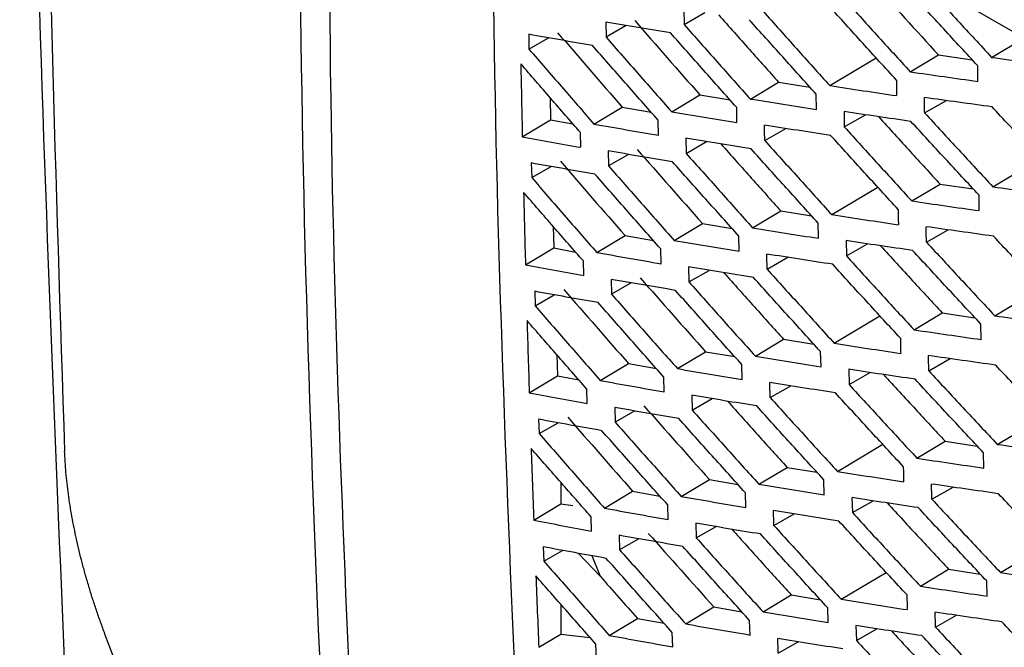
# Model space of a CAD drawing. Header units: millimetres. Extents: x -0.43 to 1.28, y -0.94 to 1.34.
# Tile 147 of 177: x 0.8873 to 0.9121, y 0.8603 to 0.8761. Entities that reach past the tile are written whole.
import ezdxf

# ---------------------------------------------------------------- set-up
doc = ezdxf.new("R2010")
doc.units = ezdxf.units.MM

msp = doc.modelspace()

# ---------------------------------------------------------------- linework, layer by layer
at = {"color": 7, "linetype": 'Continuous', "lineweight": 25}
for p, q in [((0.895249, 0.88562), (0.928055, 0.866682)), ((0.904004, 0.876358), (0.904009, 0.875977)), ((0.904009, 0.875977), (0.904529, 0.876274)), ((0.902044, 0.876037), (0.90205, 0.875661)), ((0.902558, 0.875951), (0.90205, 0.875661)), ((0.900107, 0.875729), (0.900114, 0.875358)), ((0.900114, 0.875358), (0.900608, 0.875641)), ((0.911735, 0.875149), (0.912546, 0.875635)), ((0.909692, 0.874788), (0.9104, 0.875211)), ((0.9104, 0.875211), (0.911245, 0.875092)), ((0.907672, 0.87444), (0.908836, 0.875137)), ((0.911388, 0.874548), (0.911385, 0.874939)), ((0.905674, 0.874105), (0.906382, 0.874529)), ((0.906382, 0.874529), (0.907169, 0.874405)), ((0.907332, 0.873845), (0.907327, 0.87423)), ((0.900644, 0.874143), (0.900656, 0.873583)), ((0.903699, 0.873784), (0.904407, 0.874208)), ((0.904407, 0.874208), (0.905164, 0.874083)), ((0.910052, 0.873754), (0.9106, 0.874066)), ((0.901746, 0.873477), (0.902455, 0.873901)), ((0.902455, 0.873901), (0.90318, 0.873775)), ((0.905337, 0.873514), (0.905331, 0.873895)), ((0.908027, 0.873789), (0.908032, 0.873403)), ((0.899947, 0.873159), (0.900656, 0.873583)), ((0.900656, 0.873583), (0.901218, 0.873481)), ((0.903365, 0.873196), (0.903358, 0.873573)), ((0.908032, 0.873403), (0.90857, 0.87371)), ((0.901415, 0.872892), (0.901407, 0.873264)), ((0.906035, 0.873065), (0.906562, 0.873366)), ((0.904054, 0.873119), (0.904061, 0.872741)), ((0.904061, 0.872741), (0.904576, 0.873035)), ((0.902102, 0.872802), (0.90211, 0.87243)), ((0.900173, 0.872499), (0.900182, 0.872131)), ((0.902612, 0.872716), (0.90211, 0.87243)), ((0.911766, 0.871902), (0.912955, 0.872614)), ((0.900182, 0.872131), (0.900671, 0.872411)), ((0.907719, 0.871202), (0.908875, 0.871894)), ((0.909731, 0.871545), (0.910439, 0.871969)), ((0.910439, 0.871969), (0.911272, 0.871849)), ((0.911423, 0.871303), (0.911418, 0.871692)), ((0.905729, 0.870872), (0.906437, 0.871296)), ((0.906437, 0.871296), (0.907212, 0.871173)), ((0.90072, 0.870911), (0.900735, 0.870365)), ((0.903762, 0.870556), (0.90447, 0.87098)), ((0.90447, 0.87098), (0.905215, 0.870856)), ((0.907382, 0.870609), (0.907376, 0.870992)), ((0.910096, 0.870512), (0.910639, 0.870822)), ((0.901817, 0.870253), (0.902526, 0.870678)), ((0.902526, 0.870678), (0.903239, 0.870553)), ((0.905396, 0.870283), (0.905388, 0.870661)), ((0.908077, 0.87055), (0.908085, 0.870166)), ((0.900026, 0.86994), (0.900735, 0.870365)), ((0.900735, 0.870365), (0.901284, 0.870264)), ((0.903431, 0.86997), (0.903423, 0.870344)), ((0.908085, 0.870166), (0.908617, 0.87047)), ((0.901489, 0.869672), (0.90148, 0.87004)), ((0.906096, 0.869834), (0.906617, 0.870131)), ((0.904121, 0.869889), (0.90413, 0.869514)), ((0.90413, 0.869514), (0.904639, 0.869804)), ((0.902177, 0.869577), (0.902187, 0.869207)), ((0.900257, 0.869278), (0.900267, 0.868914)), ((0.902683, 0.869491), (0.902187, 0.869207)), ((0.911814, 0.868664), (0.912994, 0.869371)), ((0.900267, 0.868914), (0.90075, 0.869189)), ((0.907782, 0.867973), (0.90893, 0.868661)), ((0.909787, 0.868312), (0.910494, 0.868735)), ((0.910494, 0.868735), (0.911316, 0.868616)), ((0.911473, 0.868067), (0.911466, 0.868454)), ((0.905801, 0.867649), (0.906509, 0.868073)), ((0.906509, 0.868073), (0.907271, 0.86795)), ((0.900813, 0.867688), (0.90083, 0.867155)), ((0.903842, 0.867337), (0.90455, 0.867761)), ((0.90455, 0.867761), (0.905281, 0.867638)), ((0.907449, 0.867384), (0.90744, 0.867763)), ((0.910157, 0.867281), (0.910694, 0.867588)), ((0.901905, 0.867039), (0.902614, 0.867464)), ((0.902614, 0.867464), (0.903313, 0.86734)), ((0.90547, 0.867062), (0.90546, 0.867438)), ((0.908144, 0.86732), (0.908153, 0.866939)), ((0.900121, 0.866731), (0.90083, 0.867155)), ((0.90083, 0.867155), (0.901366, 0.867056)), ((0.903513, 0.866755), (0.903503, 0.867125)), ((0.908153, 0.866939), (0.90868, 0.86724)), ((0.901579, 0.866461), (0.901568, 0.866825)), ((0.906173, 0.866611), (0.906688, 0.866905)), ((0.904204, 0.866668), (0.904215, 0.866296)), ((0.904215, 0.866296), (0.904718, 0.866583)), ((0.902269, 0.866361), (0.90228, 0.865994)), ((0.900356, 0.866066), (0.900369, 0.865705)), ((0.90277, 0.866274), (0.90228, 0.865994)), ((0.911877, 0.865436), (0.913049, 0.866138)), ((0.900369, 0.865705), (0.900845, 0.865977)), ((0.907862, 0.864755), (0.909, 0.865437)), ((0.909858, 0.865089), (0.910566, 0.865512)), ((0.910566, 0.865512), (0.911375, 0.865393)), ((0.91154, 0.864842), (0.911531, 0.865225)), ((0.905888, 0.864435), (0.906596, 0.864859)), ((0.906596, 0.864859), (0.907345, 0.864737)), ((0.900913, 0.864485), (0.900913, 0.863939)), ((0.903937, 0.864128), (0.904646, 0.864553)), ((0.904646, 0.864553), (0.905363, 0.86443)), ((0.907531, 0.864168), (0.907521, 0.864544)), ((0.910234, 0.864058), (0.910765, 0.864362)), ((0.902009, 0.863835), (0.902718, 0.86426)), ((0.902718, 0.86426), (0.903402, 0.864137)), ((0.90556, 0.863851), (0.905549, 0.864223)), ((0.908227, 0.864099), (0.908238, 0.863722)), ((0.900233, 0.863531), (0.900913, 0.863939)), ((0.900913, 0.863939), (0.901219, 0.863904)), ((0.903612, 0.863548), (0.9036, 0.863915)), ((0.908238, 0.863722), (0.908759, 0.864019)), ((0.901686, 0.863259), (0.901673, 0.86362)), ((0.906266, 0.863398), (0.906775, 0.863689)), ((0.904304, 0.863456), (0.904317, 0.863088)), ((0.904317, 0.863088), (0.904813, 0.863371)), ((0.902377, 0.863153), (0.90239, 0.862791)), ((0.900473, 0.862863), (0.900487, 0.862507)), ((0.902873, 0.863067), (0.90239, 0.862791)), ((0.911957, 0.862217), (0.91312, 0.862914)), ((0.900487, 0.862507), (0.900956, 0.862775)), ((0.901346, 0.862704), (0.901908, 0.862119)), ((0.901908, 0.862119), (0.901703, 0.862638)), ((0.907958, 0.861546), (0.909087, 0.862223)), ((0.909946, 0.861875), (0.910653, 0.862299)), ((0.910653, 0.862299), (0.911449, 0.86218)), ((0.911622, 0.861626), (0.911611, 0.862006)), ((0.905993, 0.861231), (0.906701, 0.861655)), ((0.906701, 0.861655), (0.907435, 0.861534)), ((0.900913, 0.861423), (0.900913, 0.860673)), ((0.90405, 0.860929), (0.904758, 0.861354)), ((0.904758, 0.861354), (0.90546, 0.861232)), ((0.90763, 0.860962), (0.907617, 0.861334)), ((0.910327, 0.860846), (0.910852, 0.861145)), ((0.902129, 0.860641), (0.902838, 0.861066)), ((0.902838, 0.861066), (0.903507, 0.860945)), ((0.905667, 0.86065), (0.905654, 0.861018)), ((0.908327, 0.860888), (0.90834, 0.860514)), ((0.900361, 0.860342), (0.900913, 0.860673)), ((0.900913, 0.860673), (0.901649, 0.860588)), ((0.903726, 0.860352), (0.903712, 0.860715)), ((0.90834, 0.860514), (0.908854, 0.860807)), ((0.901808, 0.860068), (0.901793, 0.860424)), ((0.906376, 0.860195), (0.906878, 0.860481))]:
    msp.add_line(p, q, dxfattribs=at)
for points, knots in [([(0.881817, 0.856121), (0.880719, 0.881262), (0.880868, 0.907194), (0.883655, 0.960315), (0.886294, 0.987504), (0.890161, 1.015154)], [0, 0, 0, 0, 0.5, 0.5, 1, 1, 1, 1]), ([(0.928606, 0.870041), (0.928539, 0.87001), (0.928303, 0.869905), (0.927536, 0.869896), (0.926247, 0.870606), (0.924687, 0.871518), (0.922391, 0.87284), (0.918411, 0.875138), (0.911455, 0.87917), (0.904852, 0.882899), (0.900054, 0.88578), (0.898512, 0.886563), (0.897674, 0.887306), (0.897115, 0.887996), (0.896417, 0.889132), (0.895896, 0.890772), (0.895197, 0.892736), (0.893218, 0.898473), (0.891282, 0.904142), (0.889376, 0.909681), (0.888811, 0.911438), (0.888942, 0.912985), (0.889077, 0.916), (0.889222, 0.918508), (0.889338, 0.920504)], [0, 0, 0, 0, 0.0045366, 0.015785, 0.0429601, 0.070566, 0.0981719, 0.1632429, 0.2794412, 0.463154, 0.5090821, 0.5319949, 0.543264, 0.5545106, 0.5658073, 0.5923623, 0.6187114, 0.6447354, 0.8213791, 0.8440777, 0.8667393, 0.8895064, 0.9120523, 1, 1, 1, 1]), ([(0.891893, 0.918013), (0.89183, 0.9162), (0.89176, 0.914161), (0.891573, 0.911709), (0.892009, 0.910384), (0.892572, 0.908586), (0.893453, 0.905829), (0.894992, 0.901046), (0.896432, 0.896548), (0.897632, 0.893006), (0.897998, 0.891732), (0.898505, 0.890784), (0.899049, 0.890049), (0.899786, 0.889488), (0.900614, 0.889002), (0.901832, 0.888237), (0.903953, 0.886939), (0.907938, 0.884524), (0.914314, 0.880768), (0.92118, 0.876947), (0.926225, 0.874141), (0.928445, 0.873028), (0.929159, 0.873088), (0.929763, 0.873393), (0.930241, 0.874182), (0.932431, 0.876953), (0.934745, 0.880114), (0.936911, 0.882944), (0.937322, 0.883483)], [0, 0, 0, 0, 0.069215, 0.077838, 0.095071, 0.112544, 0.140001, 0.189031, 0.276584, 0.293888, 0.311143, 0.319663, 0.328142, 0.341082, 0.35425, 0.367419, 0.398456, 0.453878, 0.552839, 0.691245, 0.760457, 0.77753, 0.786017, 0.794506, 0.811757, 0.82906, 0.967485, 1, 1, 1, 1]), ([(0.888457, 0.859822), (0.888176, 0.866572), (0.887613, 0.880068), (0.887452, 0.894698), (0.887678, 0.902618), (0.887703, 0.903511)], [0, 0, 0, 0, 0.470257, 0.940283, 1, 1, 1, 1]), ([(0.888083, 0.902458), (0.888002, 0.896832), (0.887822, 0.884256), (0.888227, 0.872025), (0.888451, 0.865265)], [0, 0, 0, 0, 0.44736, 1, 1, 1, 1]), ([(0.928546, 0.873732), (0.923668, 0.876332), (0.916488, 0.880315), (0.908356, 0.885104), (0.904352, 0.887533), (0.902365, 0.888757), (0.901376, 0.889371), (0.900883, 0.889678), (0.900671, 0.88981), (0.90053, 0.889898), (0.90046, 0.889941), (0.90039, 0.889986)], [0, 0, 0, 0, 0.5, 0.75, 0.875, 0.9375, 0.96875, 0.984375, 0.992188, 0.992188, 1, 1, 1, 1]), ([(0.89438, 0.886345), (0.894362, 0.882959), (0.894308, 0.872575), (0.894746, 0.862485), (0.895041, 0.855686)], [0, 0, 0, 0, 0.326076, 1, 1, 1, 1]), ([(0.895113, 0.88572), (0.895096, 0.881836), (0.895053, 0.871808), (0.895486, 0.862066), (0.895752, 0.856096)], [0, 0, 0, 0, 0.387258, 1, 1, 1, 1]), ([(0.899795, 0.858868), (0.899541, 0.864885), (0.899202, 0.872952), (0.899212, 0.881228), (0.899215, 0.883331)], [0, 0, 0, 0, 0.745875, 1, 1, 1, 1]), ([(0.910025, 0.877004), (0.910309, 0.876694), (0.910878, 0.876075), (0.91145, 0.875458), (0.911735, 0.875149)], [0, 0, 0, 0, 0.5004412, 1, 1, 1, 1]), ([(0.911385, 0.874939), (0.9111, 0.875247), (0.910528, 0.875865), (0.909961, 0.876484), (0.909676, 0.876794)], [0, 0, 0, 0, 0.499553, 1, 1, 1, 1]), ([(0.909345, 0.874578), (0.909062, 0.874887), (0.908495, 0.875506), (0.907933, 0.876128), (0.907651, 0.876438)], [0, 0, 0, 0, 0.499509, 1, 1, 1, 1]), ([(0.907997, 0.876649), (0.908279, 0.876338), (0.908842, 0.875716), (0.909409, 0.875097), (0.909692, 0.874788)], [0, 0, 0, 0, 0.500493, 1, 1, 1, 1]), ([(0.90488, 0.876218), (0.905137, 0.875927), (0.905636, 0.875363), (0.906139, 0.874801), (0.906382, 0.874529)], [0, 0, 0, 0, 0.515692, 1, 1, 1, 1]), ([(0.905992, 0.876307), (0.906271, 0.875995), (0.906829, 0.875371), (0.907391, 0.87475), (0.907672, 0.87444)], [0, 0, 0, 0, 0.5005118, 1, 1, 1, 1]), ([(0.903668, 0.875766), (0.903397, 0.87581), (0.902853, 0.8759), (0.902314, 0.875991), (0.902044, 0.876037)], [0, 0, 0, 0, 0.499577, 1, 1, 1, 1]), ([(0.904009, 0.875977), (0.904286, 0.875665), (0.904839, 0.875039), (0.905396, 0.874416), (0.905674, 0.874105)], [0, 0, 0, 0, 0.500497, 1, 1, 1, 1]), ([(0.907327, 0.87423), (0.907047, 0.87454), (0.906485, 0.875161), (0.905927, 0.875784), (0.905648, 0.876096)], [0, 0, 0, 0, 0.499494, 1, 1, 1, 1]), ([(0.90171, 0.875448), (0.901442, 0.875494), (0.900906, 0.875587), (0.900373, 0.875681), (0.900107, 0.875729)], [0, 0, 0, 0, 0.499738, 1, 1, 1, 1]), ([(0.905331, 0.873895), (0.905054, 0.874206), (0.904497, 0.874828), (0.903945, 0.875453), (0.903668, 0.875766)], [0, 0, 0, 0, 0.499512, 1, 1, 1, 1]), ([(0.90205, 0.875661), (0.902324, 0.875348), (0.902872, 0.874721), (0.903423, 0.874096), (0.903699, 0.873784)], [0, 0, 0, 0, 0.500446, 1, 1, 1, 1]), ([(0.900114, 0.875358), (0.900385, 0.875044), (0.900927, 0.874416), (0.901473, 0.87379), (0.901746, 0.873477)], [0, 0, 0, 0, 0.500272, 1, 1, 1, 1]), ([(0.903358, 0.873573), (0.903083, 0.873884), (0.902532, 0.874509), (0.901984, 0.875135), (0.90171, 0.875448)], [0, 0, 0, 0, 0.499583, 1, 1, 1, 1]), ([(0.901407, 0.873264), (0.901157, 0.873551), (0.900656, 0.874125), (0.900158, 0.874701), (0.899909, 0.874989)], [0, 0, 0, 0, 0.4997463, 1, 1, 1, 1]), ([(0.899909, 0.874989), (0.899915, 0.874684), (0.899927, 0.874073), (0.89994, 0.873463), (0.899947, 0.873159)], [0, 0, 0, 0, 0.500083, 1, 1, 1, 1]), ([(0.911735, 0.875149), (0.91202, 0.875111), (0.91259, 0.875033), (0.913163, 0.874957), (0.91345, 0.87492)], [0, 0, 0, 0, 0.500323, 1, 1, 1, 1]), ([(0.909692, 0.874788), (0.909974, 0.874747), (0.910538, 0.874666), (0.911105, 0.874587), (0.911388, 0.874548)], [0, 0, 0, 0, 0.500403, 1, 1, 1, 1]), ([(0.907672, 0.87444), (0.907951, 0.874397), (0.908508, 0.874313), (0.909069, 0.874231), (0.909349, 0.874189)], [0, 0, 0, 0, 0.500452, 1, 1, 1, 1]), ([(0.905674, 0.874105), (0.90595, 0.874061), (0.9065, 0.873973), (0.907055, 0.873887), (0.907332, 0.873845)], [0, 0, 0, 0, 0.500473, 1, 1, 1, 1]), ([(0.911745, 0.873907), (0.911462, 0.873946), (0.910894, 0.874023), (0.91033, 0.874103), (0.910048, 0.874143)], [0, 0, 0, 0, 0.4996032, 1, 1, 1, 1]), ([(0.903699, 0.873784), (0.903971, 0.873738), (0.904515, 0.873647), (0.905063, 0.873558), (0.905337, 0.873514)], [0, 0, 0, 0, 0.500466, 1, 1, 1, 1]), ([(0.909705, 0.873544), (0.909425, 0.873584), (0.908864, 0.873665), (0.908306, 0.873748), (0.908027, 0.873789)], [0, 0, 0, 0, 0.499547, 1, 1, 1, 1]), ([(0.910052, 0.873754), (0.910337, 0.873444), (0.910907, 0.872826), (0.91148, 0.87221), (0.911766, 0.871902)], [0, 0, 0, 0, 0.500435, 1, 1, 1, 1]), ([(0.913472, 0.872061), (0.913184, 0.872368), (0.912606, 0.872982), (0.912032, 0.873599), (0.911745, 0.873907)], [0, 0, 0, 0, 0.499636, 1, 1, 1, 1]), ([(0.901746, 0.873477), (0.902015, 0.873429), (0.902553, 0.873335), (0.903094, 0.873242), (0.903365, 0.873196)], [0, 0, 0, 0, 0.500407, 1, 1, 1, 1]), ([(0.908889, 0.873663), (0.909157, 0.873368), (0.909672, 0.872803), (0.91019, 0.872239), (0.910439, 0.871969)], [0, 0, 0, 0, 0.520926, 1, 1, 1, 1]), ([(0.911418, 0.871692), (0.911132, 0.872), (0.910559, 0.872616), (0.90999, 0.873234), (0.909705, 0.873544)], [0, 0, 0, 0, 0.49956, 1, 1, 1, 1]), ([(0.907688, 0.873193), (0.907411, 0.873235), (0.906856, 0.873319), (0.906305, 0.873405), (0.906029, 0.873448)], [0, 0, 0, 0, 0.499521, 1, 1, 1, 1]), ([(0.908032, 0.873403), (0.908315, 0.873092), (0.908879, 0.872472), (0.909448, 0.871854), (0.909731, 0.871545)], [0, 0, 0, 0, 0.500484, 1, 1, 1, 1]), ([(0.899947, 0.873159), (0.900191, 0.873114), (0.900678, 0.873024), (0.901169, 0.872936), (0.901415, 0.872892)], [0, 0, 0, 0, 0.500255, 1, 1, 1, 1]), ([(0.905693, 0.872855), (0.90542, 0.872898), (0.904871, 0.872985), (0.904327, 0.873074), (0.904054, 0.873119)], [0, 0, 0, 0, 0.499525, 1, 1, 1, 1]), ([(0.904937, 0.872977), (0.905193, 0.872688), (0.905692, 0.872127), (0.906193, 0.871568), (0.906437, 0.871296)], [0, 0, 0, 0, 0.514127, 1, 1, 1, 1]), ([(0.906035, 0.873065), (0.906315, 0.872754), (0.906875, 0.872132), (0.907438, 0.871512), (0.907719, 0.871202)], [0, 0, 0, 0, 0.5005, 1, 1, 1, 1]), ([(0.909386, 0.871335), (0.909102, 0.871644), (0.908534, 0.872262), (0.90797, 0.872883), (0.907688, 0.873193)], [0, 0, 0, 0, 0.499519, 1, 1, 1, 1]), ([(0.903721, 0.872529), (0.903451, 0.872574), (0.902909, 0.872664), (0.902372, 0.872756), (0.902102, 0.872802)], [0, 0, 0, 0, 0.499564, 1, 1, 1, 1]), ([(0.904061, 0.872741), (0.904339, 0.872429), (0.904893, 0.871805), (0.905451, 0.871183), (0.905729, 0.870872)], [0, 0, 0, 0, 0.500483, 1, 1, 1, 1]), ([(0.907376, 0.870992), (0.907095, 0.871302), (0.906532, 0.871922), (0.905973, 0.872543), (0.905693, 0.872855)], [0, 0, 0, 0, 0.499507, 1, 1, 1, 1]), ([(0.901772, 0.872216), (0.901505, 0.872263), (0.90097, 0.872356), (0.900439, 0.872451), (0.900173, 0.872499)], [0, 0, 0, 0, 0.499721, 1, 1, 1, 1]), ([(0.905388, 0.870661), (0.905109, 0.870972), (0.904552, 0.871594), (0.903998, 0.872217), (0.903721, 0.872529)], [0, 0, 0, 0, 0.499527, 1, 1, 1, 1]), ([(0.90211, 0.87243), (0.902385, 0.872117), (0.902934, 0.871491), (0.903486, 0.870867), (0.903762, 0.870556)], [0, 0, 0, 0, 0.500429, 1, 1, 1, 1]), ([(0.900182, 0.872131), (0.900454, 0.871818), (0.900997, 0.871191), (0.901544, 0.870565), (0.901817, 0.870253)], [0, 0, 0, 0, 0.500253, 1, 1, 1, 1]), ([(0.903423, 0.870344), (0.903147, 0.870655), (0.902595, 0.871278), (0.902046, 0.871903), (0.901772, 0.872216)], [0, 0, 0, 0, 0.4996009, 1, 1, 1, 1]), ([(0.90148, 0.87004), (0.901229, 0.870326), (0.900727, 0.870899), (0.900228, 0.871474), (0.899979, 0.871762)], [0, 0, 0, 0, 0.4997677, 1, 1, 1, 1]), ([(0.899979, 0.871762), (0.899986, 0.871458), (0.900001, 0.87085), (0.900018, 0.870243), (0.900026, 0.86994)], [0, 0, 0, 0, 0.499969, 1, 1, 1, 1]), ([(0.911766, 0.871902), (0.912051, 0.871863), (0.912619, 0.871784), (0.91319, 0.871708), (0.913476, 0.87167)], [0, 0, 0, 0, 0.500326, 1, 1, 1, 1]), ([(0.909731, 0.871545), (0.910013, 0.871504), (0.910574, 0.871422), (0.91114, 0.871342), (0.911423, 0.871303)], [0, 0, 0, 0, 0.500409, 1, 1, 1, 1]), ([(0.907719, 0.871202), (0.907997, 0.871159), (0.908553, 0.871074), (0.909112, 0.870991), (0.909391, 0.870949)], [0, 0, 0, 0, 0.500461, 1, 1, 1, 1]), ([(0.905729, 0.870872), (0.906004, 0.870828), (0.906553, 0.870739), (0.907106, 0.870652), (0.907382, 0.870609)], [0, 0, 0, 0, 0.500485, 1, 1, 1, 1]), ([(0.911782, 0.870661), (0.9115, 0.870701), (0.910934, 0.870779), (0.910371, 0.870859), (0.91009, 0.8709)], [0, 0, 0, 0, 0.499596, 1, 1, 1, 1]), ([(0.903762, 0.870556), (0.904034, 0.87051), (0.904576, 0.870418), (0.905123, 0.870328), (0.905396, 0.870283)], [0, 0, 0, 0, 0.500481, 1, 1, 1, 1]), ([(0.909751, 0.870303), (0.909471, 0.870343), (0.908911, 0.870425), (0.908356, 0.870508), (0.908077, 0.87055)], [0, 0, 0, 0, 0.4995374, 1, 1, 1, 1]), ([(0.910096, 0.870512), (0.910382, 0.870204), (0.910952, 0.869586), (0.911527, 0.868971), (0.911814, 0.868664)], [0, 0, 0, 0, 0.500423, 1, 1, 1, 1]), ([(0.913513, 0.868819), (0.913224, 0.869125), (0.912645, 0.869738), (0.91207, 0.870354), (0.911782, 0.870661)], [0, 0, 0, 0, 0.499645, 1, 1, 1, 1]), ([(0.908946, 0.870422), (0.909213, 0.870129), (0.909728, 0.869566), (0.910245, 0.869005), (0.910494, 0.868735)], [0, 0, 0, 0, 0.519437, 1, 1, 1, 1]), ([(0.911466, 0.868454), (0.91118, 0.868761), (0.910606, 0.869376), (0.910036, 0.869994), (0.909751, 0.870303)], [0, 0, 0, 0, 0.499572, 1, 1, 1, 1]), ([(0.901817, 0.870253), (0.902086, 0.870205), (0.902622, 0.87011), (0.903161, 0.870017), (0.903431, 0.86997)], [0, 0, 0, 0, 0.500426, 1, 1, 1, 1]), ([(0.907742, 0.869956), (0.907465, 0.869999), (0.906912, 0.870083), (0.906363, 0.87017), (0.906088, 0.870213)], [0, 0, 0, 0, 0.499508, 1, 1, 1, 1]), ([(0.908085, 0.870166), (0.908368, 0.869857), (0.908933, 0.869237), (0.909502, 0.86862), (0.909787, 0.868312)], [0, 0, 0, 0, 0.500469, 1, 1, 1, 1]), ([(0.900026, 0.86994), (0.900269, 0.869895), (0.900755, 0.869804), (0.901244, 0.869716), (0.901489, 0.869672)], [0, 0, 0, 0, 0.500278, 1, 1, 1, 1]), ([(0.905755, 0.869623), (0.905482, 0.869666), (0.904935, 0.869754), (0.904393, 0.869844), (0.904121, 0.869889)], [0, 0, 0, 0, 0.499509, 1, 1, 1, 1]), ([(0.906096, 0.869834), (0.906376, 0.869523), (0.906937, 0.868902), (0.907501, 0.868283), (0.907782, 0.867973)], [0, 0, 0, 0, 0.500483, 1, 1, 1, 1]), ([(0.909442, 0.868102), (0.909158, 0.86841), (0.908589, 0.869028), (0.908024, 0.869647), (0.907742, 0.869956)], [0, 0, 0, 0, 0.499534, 1, 1, 1, 1]), ([(0.903791, 0.869302), (0.903521, 0.869347), (0.902982, 0.869438), (0.902446, 0.869531), (0.902177, 0.869577)], [0, 0, 0, 0, 0.499544, 1, 1, 1, 1]), ([(0.905011, 0.869744), (0.905266, 0.869458), (0.905764, 0.8689), (0.906264, 0.868344), (0.906509, 0.868073)], [0, 0, 0, 0, 0.5123726, 1, 1, 1, 1]), ([(0.90744, 0.867763), (0.907159, 0.868072), (0.906595, 0.868691), (0.906035, 0.869312), (0.905755, 0.869623)], [0, 0, 0, 0, 0.499524, 1, 1, 1, 1]), ([(0.90185, 0.868993), (0.901584, 0.86904), (0.901051, 0.869134), (0.900521, 0.86923), (0.900257, 0.869278)], [0, 0, 0, 0, 0.499699, 1, 1, 1, 1]), ([(0.90546, 0.867438), (0.905182, 0.867748), (0.904623, 0.868368), (0.904069, 0.86899), (0.903791, 0.869302)], [0, 0, 0, 0, 0.499547, 1, 1, 1, 1]), ([(0.90413, 0.869514), (0.904408, 0.869202), (0.904963, 0.868579), (0.905522, 0.867959), (0.905801, 0.867649)], [0, 0, 0, 0, 0.500464, 1, 1, 1, 1]), ([(0.902187, 0.869207), (0.902462, 0.868895), (0.903012, 0.868271), (0.903565, 0.867648), (0.903842, 0.867337)], [0, 0, 0, 0, 0.500407, 1, 1, 1, 1]), ([(0.900267, 0.868914), (0.900539, 0.868601), (0.901083, 0.867975), (0.901631, 0.867351), (0.901905, 0.867039)], [0, 0, 0, 0, 0.500232, 1, 1, 1, 1]), ([(0.903503, 0.867125), (0.903227, 0.867436), (0.902674, 0.868057), (0.902125, 0.868681), (0.90185, 0.868993)], [0, 0, 0, 0, 0.499622, 1, 1, 1, 1]), ([(0.901568, 0.866825), (0.901317, 0.867111), (0.900814, 0.867683), (0.900315, 0.868256), (0.900065, 0.868543)], [0, 0, 0, 0, 0.499789, 1, 1, 1, 1]), ([(0.900065, 0.868543), (0.900074, 0.868241), (0.900092, 0.867636), (0.900111, 0.867033), (0.900121, 0.866731)], [0, 0, 0, 0, 0.49987, 1, 1, 1, 1]), ([(0.911814, 0.868664), (0.912097, 0.868624), (0.912663, 0.868545), (0.913234, 0.868468), (0.913519, 0.868429)], [0, 0, 0, 0, 0.5003354, 1, 1, 1, 1]), ([(0.909787, 0.868312), (0.910067, 0.86827), (0.910627, 0.868188), (0.911191, 0.868107), (0.911473, 0.868067)], [0, 0, 0, 0, 0.500421, 1, 1, 1, 1]), ([(0.907782, 0.867973), (0.90806, 0.86793), (0.908614, 0.867844), (0.909171, 0.867761), (0.90945, 0.867719)], [0, 0, 0, 0, 0.500476, 1, 1, 1, 1]), ([(0.905801, 0.867649), (0.906075, 0.867604), (0.906622, 0.867514), (0.907173, 0.867427), (0.907449, 0.867384)], [0, 0, 0, 0, 0.500503, 1, 1, 1, 1]), ([(0.911836, 0.867425), (0.911554, 0.867464), (0.91099, 0.867543), (0.910429, 0.867625), (0.910149, 0.867665)], [0, 0, 0, 0, 0.499584, 1, 1, 1, 1]), ([(0.903842, 0.867337), (0.904112, 0.867291), (0.904653, 0.867198), (0.905198, 0.867108), (0.90547, 0.867062)], [0, 0, 0, 0, 0.500502, 1, 1, 1, 1]), ([(0.909812, 0.867071), (0.909534, 0.867112), (0.908976, 0.867194), (0.908422, 0.867278), (0.908144, 0.86732)], [0, 0, 0, 0, 0.4995219, 1, 1, 1, 1]), ([(0.913569, 0.865586), (0.91328, 0.865891), (0.9127, 0.866503), (0.912124, 0.867118), (0.911836, 0.867425)], [0, 0, 0, 0, 0.499659, 1, 1, 1, 1]), ([(0.909021, 0.867189), (0.909286, 0.866899), (0.9098, 0.866339), (0.910316, 0.865781), (0.910566, 0.865512)], [0, 0, 0, 0, 0.5177652, 1, 1, 1, 1]), ([(0.911531, 0.865225), (0.911244, 0.865532), (0.910669, 0.866146), (0.910098, 0.866762), (0.909812, 0.867071)], [0, 0, 0, 0, 0.499589, 1, 1, 1, 1]), ([(0.910157, 0.867281), (0.910443, 0.866972), (0.911014, 0.866356), (0.91159, 0.865742), (0.911877, 0.865436)], [0, 0, 0, 0, 0.500407, 1, 1, 1, 1]), ([(0.901905, 0.867039), (0.902172, 0.866991), (0.902707, 0.866895), (0.903245, 0.866801), (0.903513, 0.866755)], [0, 0, 0, 0, 0.500447, 1, 1, 1, 1]), ([(0.907811, 0.866729), (0.907536, 0.866772), (0.906984, 0.866857), (0.906437, 0.866944), (0.906163, 0.866988)], [0, 0, 0, 0, 0.4994896, 1, 1, 1, 1]), ([(0.908153, 0.866939), (0.908437, 0.86663), (0.909003, 0.866012), (0.909573, 0.865396), (0.909858, 0.865089)], [0, 0, 0, 0, 0.500451, 1, 1, 1, 1]), ([(0.900121, 0.866731), (0.900363, 0.866685), (0.900848, 0.866594), (0.901336, 0.866505), (0.901579, 0.866461)], [0, 0, 0, 0, 0.500297, 1, 1, 1, 1]), ([(0.905833, 0.8664), (0.905561, 0.866444), (0.905016, 0.866532), (0.904475, 0.866623), (0.904204, 0.866668)], [0, 0, 0, 0, 0.499488, 1, 1, 1, 1]), ([(0.906173, 0.866611), (0.906454, 0.866301), (0.907015, 0.865681), (0.90758, 0.865064), (0.907862, 0.864755)], [0, 0, 0, 0, 0.500462, 1, 1, 1, 1]), ([(0.909515, 0.864878), (0.90923, 0.865186), (0.90866, 0.865802), (0.908094, 0.86642), (0.907811, 0.866729)], [0, 0, 0, 0, 0.499553, 1, 1, 1, 1]), ([(0.903877, 0.866083), (0.903608, 0.866129), (0.90307, 0.86622), (0.902536, 0.866314), (0.902269, 0.866361)], [0, 0, 0, 0, 0.4995236, 1, 1, 1, 1]), ([(0.905103, 0.86652), (0.905356, 0.866237), (0.905852, 0.865682), (0.906352, 0.86513), (0.906596, 0.864859)], [0, 0, 0, 0, 0.510422, 1, 1, 1, 1]), ([(0.907521, 0.864544), (0.907239, 0.864853), (0.906674, 0.86547), (0.906113, 0.86609), (0.905833, 0.8664)], [0, 0, 0, 0, 0.499545, 1, 1, 1, 1]), ([(0.901944, 0.865779), (0.901679, 0.865826), (0.901148, 0.865921), (0.90062, 0.866017), (0.900356, 0.866066)], [0, 0, 0, 0, 0.4996816, 1, 1, 1, 1]), ([(0.905549, 0.864223), (0.90527, 0.864532), (0.904711, 0.865152), (0.904155, 0.865772), (0.903877, 0.866083)], [0, 0, 0, 0, 0.499566, 1, 1, 1, 1]), ([(0.904215, 0.866296), (0.904493, 0.865985), (0.905049, 0.865364), (0.905609, 0.864744), (0.905888, 0.864435)], [0, 0, 0, 0, 0.5004435, 1, 1, 1, 1]), ([(0.90228, 0.865994), (0.902556, 0.865683), (0.903106, 0.86506), (0.903661, 0.864439), (0.903937, 0.864128)], [0, 0, 0, 0, 0.50039, 1, 1, 1, 1]), ([(0.900369, 0.865705), (0.900641, 0.865393), (0.901186, 0.864769), (0.901735, 0.864146), (0.902009, 0.863835)], [0, 0, 0, 0, 0.500218, 1, 1, 1, 1]), ([(0.9036, 0.863915), (0.903323, 0.864225), (0.902769, 0.864846), (0.902219, 0.865468), (0.901944, 0.865779)], [0, 0, 0, 0, 0.499639, 1, 1, 1, 1]), ([(0.901673, 0.86362), (0.901421, 0.863905), (0.900918, 0.864476), (0.900418, 0.865048), (0.900168, 0.865334)], [0, 0, 0, 0, 0.499803, 1, 1, 1, 1]), ([(0.900168, 0.865334), (0.900178, 0.865034), (0.900199, 0.864432), (0.900222, 0.863832), (0.900233, 0.863531)], [0, 0, 0, 0, 0.499805, 1, 1, 1, 1]), ([(0.911877, 0.865436), (0.91216, 0.865396), (0.912724, 0.865316), (0.913293, 0.865238), (0.913577, 0.865199)], [0, 0, 0, 0, 0.50035, 1, 1, 1, 1]), ([(0.889465, 0.860674), (0.889428, 0.860775), (0.889353, 0.860975), (0.889248, 0.861275), (0.889149, 0.861575), (0.889057, 0.861874), (0.88897, 0.862171), (0.88889, 0.862468), (0.888816, 0.862762), (0.888749, 0.863054), (0.888688, 0.863342), (0.888634, 0.863627), (0.888587, 0.863908), (0.888546, 0.864186), (0.888512, 0.864461), (0.888484, 0.864733), (0.888463, 0.865002), (0.888455, 0.865177), (0.888451, 0.865265)], [0, 0, 0, 0, 0.062755, 0.125397, 0.187994, 0.250615, 0.313339, 0.376115, 0.43881, 0.501293, 0.563547, 0.625692, 0.687793, 0.749917, 0.812131, 0.874504, 0.937104, 1, 1, 1, 1]), ([(0.909858, 0.865089), (0.910138, 0.865047), (0.910696, 0.864963), (0.911259, 0.864882), (0.91154, 0.864842)], [0, 0, 0, 0, 0.5004381, 1, 1, 1, 1]), ([(0.907862, 0.864755), (0.908138, 0.864712), (0.908691, 0.864625), (0.909247, 0.86454), (0.909524, 0.864498)], [0, 0, 0, 0, 0.500496, 1, 1, 1, 1]), ([(0.905888, 0.864435), (0.906162, 0.86439), (0.906707, 0.8643), (0.907257, 0.864212), (0.907531, 0.864168)], [0, 0, 0, 0, 0.5005237, 1, 1, 1, 1]), ([(0.911906, 0.864197), (0.911625, 0.864237), (0.911062, 0.864317), (0.910503, 0.864399), (0.910224, 0.86444)], [0, 0, 0, 0, 0.499566, 1, 1, 1, 1]), ([(0.903937, 0.864128), (0.904207, 0.864082), (0.904746, 0.863988), (0.905289, 0.863897), (0.90556, 0.863851)], [0, 0, 0, 0, 0.5005201, 1, 1, 1, 1]), ([(0.90989, 0.863848), (0.909612, 0.863889), (0.909056, 0.863972), (0.908504, 0.864057), (0.908228, 0.864099)], [0, 0, 0, 0, 0.4995012, 1, 1, 1, 1]), ([(0.913642, 0.862362), (0.913352, 0.862667), (0.912771, 0.863278), (0.912194, 0.863891), (0.911906, 0.864197)], [0, 0, 0, 0, 0.499678, 1, 1, 1, 1]), ([(0.902009, 0.863835), (0.902275, 0.863787), (0.902808, 0.86369), (0.903344, 0.863596), (0.903612, 0.863548)], [0, 0, 0, 0, 0.500463, 1, 1, 1, 1]), ([(0.909112, 0.863965), (0.909376, 0.863678), (0.909889, 0.863122), (0.910404, 0.862567), (0.910653, 0.862299)], [0, 0, 0, 0, 0.515904, 1, 1, 1, 1]), ([(0.911611, 0.862006), (0.911324, 0.862312), (0.910748, 0.862925), (0.910176, 0.86354), (0.90989, 0.863848)], [0, 0, 0, 0, 0.499609, 1, 1, 1, 1]), ([(0.910234, 0.864058), (0.91052, 0.863751), (0.911093, 0.863136), (0.911669, 0.862523), (0.911957, 0.862217)], [0, 0, 0, 0, 0.500387, 1, 1, 1, 1]), ([(0.907897, 0.863511), (0.907623, 0.863553), (0.907073, 0.863639), (0.906527, 0.863727), (0.906254, 0.863772)], [0, 0, 0, 0, 0.49947, 1, 1, 1, 1]), ([(0.908238, 0.863722), (0.908522, 0.863413), (0.90909, 0.862797), (0.909661, 0.862182), (0.909946, 0.861875)], [0, 0, 0, 0, 0.500431, 1, 1, 1, 1]), ([(0.900233, 0.863531), (0.900474, 0.863486), (0.900957, 0.863394), (0.901443, 0.863304), (0.901686, 0.863259)], [0, 0, 0, 0, 0.500311, 1, 1, 1, 1]), ([(0.905927, 0.863186), (0.905656, 0.86323), (0.905113, 0.863319), (0.904574, 0.86341), (0.904304, 0.863456)], [0, 0, 0, 0, 0.49947, 1, 1, 1, 1]), ([(0.906266, 0.863398), (0.906547, 0.863089), (0.907109, 0.862471), (0.907675, 0.861854), (0.907958, 0.861546)], [0, 0, 0, 0, 0.500446, 1, 1, 1, 1]), ([(0.909603, 0.861664), (0.909318, 0.861971), (0.908748, 0.862585), (0.908181, 0.863202), (0.907897, 0.863511)], [0, 0, 0, 0, 0.499572, 1, 1, 1, 1]), ([(0.903979, 0.862874), (0.903712, 0.86292), (0.903176, 0.863012), (0.902643, 0.863106), (0.902377, 0.863153)], [0, 0, 0, 0, 0.499508, 1, 1, 1, 1]), ([(0.904317, 0.863088), (0.904595, 0.862778), (0.905152, 0.862158), (0.905713, 0.86154), (0.905993, 0.861231)], [0, 0, 0, 0, 0.50043, 1, 1, 1, 1]), ([(0.905211, 0.863305), (0.905463, 0.863025), (0.905958, 0.862474), (0.906456, 0.861925), (0.906701, 0.861655)], [0, 0, 0, 0, 0.508268, 1, 1, 1, 1]), ([(0.907617, 0.861334), (0.907335, 0.861642), (0.90677, 0.862258), (0.906208, 0.862877), (0.905927, 0.863186)], [0, 0, 0, 0, 0.4995607, 1, 1, 1, 1]), ([(0.902055, 0.862574), (0.90179, 0.862622), (0.901261, 0.862717), (0.900736, 0.862814), (0.900473, 0.862863)], [0, 0, 0, 0, 0.49967, 1, 1, 1, 1]), ([(0.905654, 0.861018), (0.905374, 0.861327), (0.904814, 0.861944), (0.904258, 0.862564), (0.903979, 0.862874)], [0, 0, 0, 0, 0.499579, 1, 1, 1, 1]), ([(0.90239, 0.862791), (0.902666, 0.86248), (0.903217, 0.861858), (0.903772, 0.861239), (0.90405, 0.860929)], [0, 0, 0, 0, 0.50038, 1, 1, 1, 1]), ([(0.900487, 0.862507), (0.90076, 0.862195), (0.901305, 0.861572), (0.901855, 0.860952), (0.902129, 0.860641)], [0, 0, 0, 0, 0.50021, 1, 1, 1, 1]), ([(0.903712, 0.860715), (0.903435, 0.861024), (0.902881, 0.861643), (0.90233, 0.862264), (0.902055, 0.862574)], [0, 0, 0, 0, 0.499648, 1, 1, 1, 1]), ([(0.901793, 0.860424), (0.901542, 0.860709), (0.901038, 0.861278), (0.900537, 0.861849), (0.900287, 0.862134)], [0, 0, 0, 0, 0.499811, 1, 1, 1, 1]), ([(0.900287, 0.862134), (0.900299, 0.861835), (0.900323, 0.861237), (0.900348, 0.86064), (0.900361, 0.860342)], [0, 0, 0, 0, 0.499775, 1, 1, 1, 1]), ([(0.911957, 0.862217), (0.912238, 0.862177), (0.912801, 0.862096), (0.913368, 0.862017), (0.913651, 0.861978)], [0, 0, 0, 0, 0.5003702, 1, 1, 1, 1]), ([(0.909946, 0.861875), (0.910225, 0.861833), (0.910781, 0.861749), (0.911342, 0.861667), (0.911622, 0.861626)], [0, 0, 0, 0, 0.500458, 1, 1, 1, 1]), ([(0.907958, 0.861546), (0.908233, 0.861502), (0.908784, 0.861415), (0.909338, 0.86133), (0.909615, 0.861287)], [0, 0, 0, 0, 0.500514, 1, 1, 1, 1]), ([(0.905993, 0.861231), (0.906265, 0.861186), (0.906809, 0.861095), (0.907356, 0.861006), (0.90763, 0.860962)], [0, 0, 0, 0, 0.500539, 1, 1, 1, 1]), ([(0.911992, 0.860979), (0.911712, 0.861019), (0.911151, 0.8611), (0.910594, 0.861182), (0.910315, 0.861223)], [0, 0, 0, 0, 0.4995461, 1, 1, 1, 1]), ([(0.90405, 0.860929), (0.904318, 0.860882), (0.904856, 0.860788), (0.905397, 0.860696), (0.905667, 0.86065)], [0, 0, 0, 0, 0.500533, 1, 1, 1, 1]), ([(0.909984, 0.860634), (0.909708, 0.860676), (0.909153, 0.860759), (0.908603, 0.860845), (0.908327, 0.860888)], [0, 0, 0, 0, 0.499484, 1, 1, 1, 1]), ([(0.91373, 0.859147), (0.91344, 0.859452), (0.912858, 0.860061), (0.912281, 0.860673), (0.911992, 0.860979)], [0, 0, 0, 0, 0.499697, 1, 1, 1, 1]), ([(0.902129, 0.860641), (0.902395, 0.860592), (0.902925, 0.860495), (0.903459, 0.8604), (0.903726, 0.860352)], [0, 0, 0, 0, 0.500473, 1, 1, 1, 1]), ([(0.909221, 0.860751), (0.909483, 0.860467), (0.909994, 0.859914), (0.910508, 0.859363), (0.910758, 0.859095)], [0, 0, 0, 0, 0.513848, 1, 1, 1, 1]), ([(0.911708, 0.858797), (0.91142, 0.859102), (0.910844, 0.859713), (0.910271, 0.860327), (0.909984, 0.860634)], [0, 0, 0, 0, 0.499625, 1, 1, 1, 1]), ([(0.910327, 0.860846), (0.910614, 0.860539), (0.911187, 0.859925), (0.911764, 0.859314), (0.912053, 0.859009)], [0, 0, 0, 0, 0.500371, 1, 1, 1, 1]), ([(0.908, 0.860301), (0.907726, 0.860344), (0.907179, 0.860431), (0.906635, 0.86052), (0.906362, 0.860564)], [0, 0, 0, 0, 0.499455, 1, 1, 1, 1]), ([(0.90834, 0.860514), (0.908624, 0.860206), (0.909193, 0.859591), (0.909765, 0.858977), (0.91005, 0.858671)], [0, 0, 0, 0, 0.500418, 1, 1, 1, 1])]:
    msp.add_open_spline(points, degree=3, knots=knots, dxfattribs=at)
for points in [[(0.908716, 0.87706), (0.909275, 0.876442), (0.909836, 0.875826), (0.9104, 0.875211)], [(0.90277, 0.876073), (0.903313, 0.87545), (0.903859, 0.874828), (0.904407, 0.874208)], [(0.900834, 0.87577), (0.901372, 0.875146), (0.901912, 0.874523), (0.902455, 0.873901)], [(0.909345, 0.874578), (0.909346, 0.874449), (0.909348, 0.874319), (0.909349, 0.874189)], [(0.910053, 0.873754), (0.910051, 0.873884), (0.91005, 0.874013), (0.910048, 0.874143)], [(0.906036, 0.873065), (0.906033, 0.873193), (0.906031, 0.87332), (0.90603, 0.873448)], [(0.90283, 0.872841), (0.903375, 0.872219), (0.903921, 0.871599), (0.90447, 0.87098)], [(0.900903, 0.872543), (0.901441, 0.87192), (0.901983, 0.871298), (0.902526, 0.870678)], [(0.909386, 0.871336), (0.909388, 0.871207), (0.90939, 0.871078), (0.909392, 0.870949)], [(0.910096, 0.870513), (0.910094, 0.870642), (0.910092, 0.870771), (0.91009, 0.8709)], [(0.906096, 0.869834), (0.906093, 0.86996), (0.906091, 0.870087), (0.906088, 0.870213)], [(0.902907, 0.869618), (0.903452, 0.868998), (0.904, 0.868379), (0.90455, 0.867761)], [(0.900988, 0.869325), (0.901527, 0.868703), (0.902069, 0.868083), (0.902614, 0.867464)], [(0.909442, 0.868102), (0.909445, 0.867974), (0.909447, 0.867847), (0.90945, 0.867719)], [(0.910157, 0.867281), (0.910154, 0.867409), (0.910151, 0.867537), (0.910149, 0.867665)], [(0.906173, 0.866611), (0.906169, 0.866737), (0.906166, 0.866862), (0.906163, 0.866988)], [(0.903001, 0.866406), (0.903547, 0.865787), (0.904095, 0.865169), (0.904646, 0.864553)], [(0.901089, 0.866117), (0.90163, 0.865497), (0.902173, 0.864878), (0.902718, 0.86426)], [(0.909515, 0.864879), (0.909518, 0.864752), (0.909521, 0.864625), (0.909524, 0.864498)], [(0.910234, 0.864059), (0.91023, 0.864186), (0.910227, 0.864313), (0.910224, 0.86444)], [(0.906266, 0.863399), (0.906262, 0.863523), (0.906258, 0.863647), (0.906254, 0.863772)], [(0.903111, 0.863202), (0.903657, 0.862585), (0.904207, 0.861969), (0.904758, 0.861354)], [(0.901908, 0.862119), (0.902217, 0.861768), (0.902527, 0.861417), (0.902838, 0.861066)], [(0.909603, 0.861664), (0.909607, 0.861538), (0.909611, 0.861413), (0.909615, 0.861287)], [(0.910327, 0.860846), (0.910323, 0.860972), (0.910319, 0.861098), (0.910315, 0.861224)], [(0.896639, 0.842561), (0.894162, 0.848552), (0.891771, 0.854589), (0.889465, 0.860674)], [(0.906376, 0.860195), (0.906372, 0.860318), (0.906367, 0.860441), (0.906363, 0.860564)]]:
    msp.add_open_spline(points, degree=3, dxfattribs=at)

doc.saveas('drawing.dxf')
